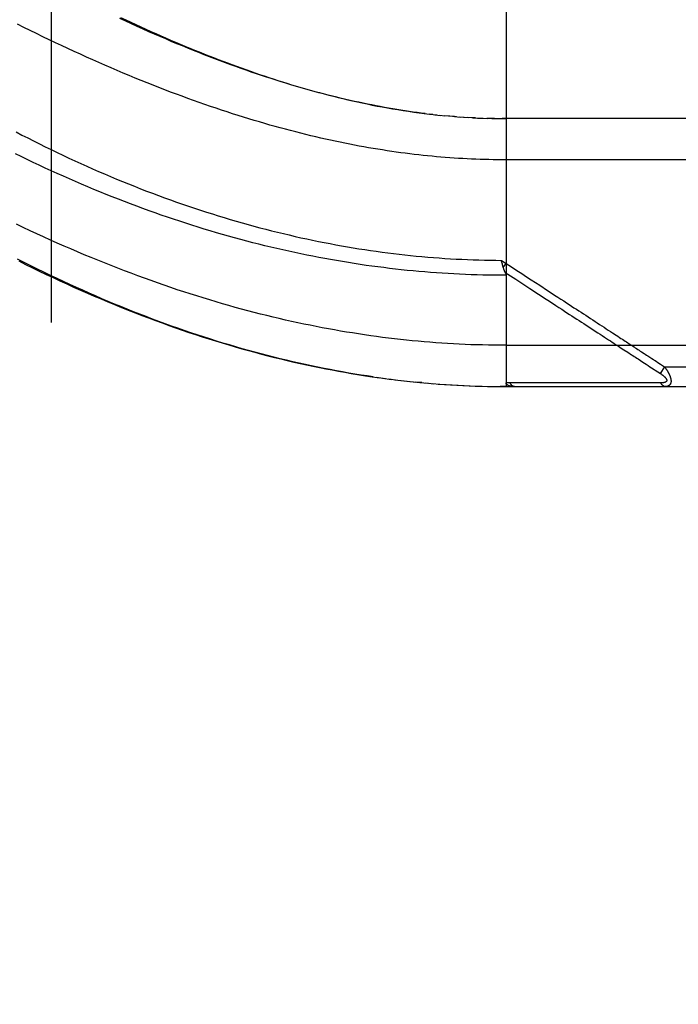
# Model space of a CAD drawing. Header units: inches. Extents: x 0 to 212, y 0 to 138.
# Tile 84 of 256: x 89.162 to 90.161, y 40.127 to 41.62. Entities that reach past the tile are written whole.
import ezdxf

# ---------------------------------------------------------------- set-up
doc = ezdxf.new("R2010")
doc.units = ezdxf.units.IN
doc.header["$LTSCALE"] = 11.6875
doc.header["$MEASUREMENT"] = 0
doc.linetypes.add('HIDDEN', pattern=[0.2, 0.1, -0.1])
doc.layers.add('DEFAULT_2', color=8, linetype='HIDDEN')
doc.layers.add('RIGHTHAND_DOOR_ASSEMBLY', color=7, linetype='CONTINUOUS')

msp = doc.modelspace()

# ---------------------------------------------------------------- linework, layer by layer
at = {"layer": 'DEFAULT_2', "color": 8, "linetype": 'HIDDEN'}
msp.add_line((89.2095, 96.0917), (89.2095, 38.9877), dxfattribs=at)
at = {"layer": 'RIGHTHAND_DOOR_ASSEMBLY', "color": 8, "linetype": 'HIDDEN'}
for p, q in [((89.8993, 41.7282), (89.8993, 41.0634)), ((89.7885, 41.4759), (89.7825, 41.4766)), ((89.7912, 41.4756), (89.8004, 41.4746)), ((89.799, 41.4748), (89.8065, 41.4741)), ((89.8138, 41.4734), (89.8063, 41.4741)), ((89.8209, 41.4728), (89.8122, 41.4735)), ((89.824, 41.4726), (89.8181, 41.473)), ((89.8209, 41.4728), (89.8298, 41.4721)), ((89.828, 41.4723), (89.8357, 41.4717)), ((89.835, 41.4718), (89.842, 41.4713)), ((89.8491, 41.471), (89.8415, 41.4714)), ((89.8531, 41.4708), (89.8473, 41.4711)), ((89.8491, 41.471), (89.8589, 41.4705)), ((89.8562, 41.4706), (89.8647, 41.4703)), ((89.8634, 41.4703), (89.8706, 41.4701)), ((89.8778, 41.4699), (89.8704, 41.4701)), ((89.882, 41.4698), (89.8762, 41.4699)), ((89.8778, 41.4699), (89.8877, 41.4697)), ((89.885, 41.4698), (89.8935, 41.4697)), ((89.8921, 41.4697), (89.8993, 41.4697)), ((90.773, 41.4697), (89.8935, 41.4697)), ((89.8923, 41.2547), (89.8993, 41.2501)), ((89.8934, 41.2504), (89.8931, 41.2516)), ((89.8937, 41.2491), (89.8934, 41.2504)), ((89.894, 41.2479), (89.8937, 41.2491)), ((89.8951, 41.2438), (89.8993, 41.2501)), ((89.9599, 41.1961), (89.9652, 41.1927)), ((90.0172, 41.1588), (90.0315, 41.1495)), ((89.8993, 41.1259), (90.803, 41.1259)), ((90.074, 41.1217), (90.078, 41.1192)), ((90.078, 41.1192), (90.0838, 41.1154)), ((90.0994, 41.1052), (90.1069, 41.1003)), ((90.1069, 41.1003), (90.1119, 41.0971)), ((90.1288, 41.1004), (90.1312, 41.0989)), ((90.1312, 41.0989), (90.1337, 41.0973)), ((90.1395, 41.0934), (90.133, 41.0834)), ((90.1337, 41.0973), (90.1364, 41.0955)), ((90.1364, 41.0955), (90.1395, 41.0934)), ((90.1395, 41.0934), (90.803, 41.0934)), ((89.7023, 41.0774), (89.7165, 41.0755)), ((89.7118, 41.0761), (89.7257, 41.0743)), ((89.7213, 41.0749), (89.735, 41.0732)), ((89.7307, 41.0737), (89.7442, 41.0721)), ((89.7402, 41.0726), (89.7534, 41.0711)), ((89.7496, 41.0715), (89.7625, 41.0702)), ((89.7717, 41.0693), (89.7625, 41.0702)), ((89.7778, 41.0688), (89.79, 41.0677)), ((89.7872, 41.068), (89.7991, 41.067)), ((89.7966, 41.0672), (89.8083, 41.0664)), ((89.8059, 41.0666), (89.8174, 41.0658)), ((89.8153, 41.066), (89.8265, 41.0653)), ((89.8247, 41.0654), (89.8356, 41.0649)), ((89.834, 41.065), (89.8447, 41.0645)), ((89.8433, 41.0646), (89.8538, 41.0642)), ((89.8527, 41.0642), (89.8629, 41.0639)), ((89.862, 41.0639), (89.872, 41.0637)), ((89.8713, 41.0637), (89.8811, 41.0635)), ((89.8807, 41.0635), (89.8902, 41.0635)), ((89.89, 41.0635), (89.8993, 41.0634)), ((89.8993, 41.0634), (89.8902, 41.0635)), ((89.8993, 41.0634), (90.773, 41.0634)), ((89.9673, 41.0691), (89.9626, 41.0691)), ((90.0502, 41.069), (90.0393, 41.069)), ((90.1028, 41.069), (90.0986, 41.069)), ((90.1065, 41.069), (90.1028, 41.069)), ((90.1131, 41.069), (90.1065, 41.069)), ((90.1177, 41.0689), (90.1131, 41.069)), ((90.1273, 41.0689), (90.1177, 41.0689)), ((90.1341, 41.0689), (90.1273, 41.0689))]:
    msp.add_line(p, q, dxfattribs=at)
for points in [[(90.803, 41.4072), (89.8927, 41.4072), (89.8862, 41.4072), (89.8796, 41.4073), (89.8731, 41.4075), (89.8665, 41.4076), (89.86, 41.4078), (89.8534, 41.4081), (89.8468, 41.4084), (89.8403, 41.4087), (89.8337, 41.409), (89.8271, 41.4094), (89.8205, 41.4098), (89.8138, 41.4103), (89.8072, 41.4108), (89.8005, 41.4114), (89.7938, 41.4119), (89.7872, 41.4126), (89.7804, 41.4132), (89.7737, 41.4139), (89.7669, 41.4147), (89.7602, 41.4154), (89.7534, 41.4163), (89.7465, 41.4171), (89.7397, 41.418), (89.7328, 41.419), (89.7259, 41.42), (89.7189, 41.421), (89.712, 41.4221), (89.705, 41.4232), (89.6979, 41.4243), (89.6909, 41.4256), (89.6838, 41.4268), (89.6766, 41.4281), (89.6695, 41.4295), (89.6623, 41.4308), (89.655, 41.4323), (89.6477, 41.4338), (89.6404, 41.4353), (89.633, 41.4369), (89.6256, 41.4385), (89.6182, 41.4402), (89.6107, 41.4419), (89.6032, 41.4437), (89.5956, 41.4456), (89.588, 41.4475), (89.5803, 41.4494), (89.5726, 41.4514), (89.5648, 41.4535), (89.557, 41.4556), (89.5492, 41.4577), (89.5413, 41.4599), (89.5333, 41.4622), (89.5253, 41.4646), (89.5173, 41.4669), (89.5092, 41.4694), (89.501, 41.4719), (89.4929, 41.4745), (89.4846, 41.4771), (89.4763, 41.4798), (89.468, 41.4825), (89.4596, 41.4853), (89.4511, 41.4882), (89.4426, 41.4911), (89.4341, 41.4941), (89.4255, 41.4972), (89.4169, 41.5003), (89.4082, 41.5035), (89.3994, 41.5067), (89.3907, 41.51), (89.3818, 41.5134), (89.3729, 41.5168), (89.364, 41.5203), (89.3551, 41.5239), (89.346, 41.5275), (89.337, 41.5312), (89.3279, 41.535), (89.3188, 41.5388), (89.3096, 41.5426), (89.3004, 41.5466), (89.2911, 41.5506), (89.2818, 41.5547), (89.2725, 41.5588), (89.2631, 41.563), (89.2538, 41.5672), (89.2443, 41.5715), (89.2349, 41.5759), (89.2254, 41.5803), (89.2159, 41.5848), (89.2064, 41.5893), (89.1969, 41.5939), (89.1873, 41.5985), (89.1778, 41.6032), (89.1682, 41.608), (89.1586, 41.6128)], [(89.7765, 41.4773), (89.7705, 41.4781), (89.7644, 41.4789), (89.7583, 41.4797), (89.7522, 41.4806), (89.7461, 41.4815), (89.7399, 41.4825), (89.7337, 41.4835), (89.7274, 41.4845), (89.7212, 41.4856), (89.7149, 41.4867), (89.7085, 41.4879), (89.7021, 41.4891), (89.6957, 41.4904), (89.6893, 41.4917), (89.6828, 41.493), (89.6762, 41.4944), (89.6697, 41.4958), (89.6631, 41.4973), (89.6564, 41.4988), (89.6497, 41.5004), (89.6429, 41.502), (89.6361, 41.5037), (89.6293, 41.5054), (89.6224, 41.5072), (89.6155, 41.509), (89.6085, 41.5109), (89.6014, 41.5129), (89.5944, 41.5148), (89.5872, 41.5169), (89.58, 41.519), (89.5728, 41.5211), (89.5655, 41.5233), (89.5582, 41.5256), (89.5508, 41.5279), (89.5433, 41.5303), (89.5358, 41.5327), (89.5283, 41.5352), (89.5207, 41.5377), (89.513, 41.5403), (89.5053, 41.543), (89.4975, 41.5457), (89.4897, 41.5485), (89.4818, 41.5513), (89.4739, 41.5543), (89.4659, 41.5572), (89.4579, 41.5603), (89.4498, 41.5634), (89.4417, 41.5665), (89.4335, 41.5697), (89.4252, 41.573), (89.4169, 41.5764), (89.4086, 41.5798), (89.4002, 41.5832), (89.3917, 41.5868), (89.3832, 41.5904), (89.3747, 41.594), (89.3661, 41.5978), (89.3575, 41.6015), (89.3488, 41.6054), (89.3401, 41.6093), (89.3313, 41.6133), (89.3225, 41.6173), (89.3137, 41.6214)], [(89.3148, 41.623), (89.3226, 41.6194), (89.3303, 41.6157), (89.338, 41.6122), (89.3457, 41.6087), (89.3533, 41.6052), (89.3608, 41.6018), (89.3683, 41.5985), (89.3757, 41.5952), (89.3831, 41.592), (89.3905, 41.5888), (89.3978, 41.5857), (89.4051, 41.5826), (89.4124, 41.5795), (89.4197, 41.5765), (89.4269, 41.5736), (89.4341, 41.5707), (89.4412, 41.5678), (89.4484, 41.565), (89.4555, 41.5622), (89.4626, 41.5595), (89.4696, 41.5568), (89.4767, 41.5542), (89.4837, 41.5516), (89.4907, 41.549), (89.4977, 41.5465), (89.5046, 41.544), (89.5116, 41.5415), (89.5186, 41.5391), (89.5255, 41.5367), (89.5324, 41.5344), (89.5394, 41.5321), (89.5463, 41.5298), (89.5532, 41.5276), (89.5602, 41.5254), (89.5671, 41.5233), (89.5741, 41.5211), (89.5811, 41.5191), (89.5881, 41.517), (89.5951, 41.515), (89.6021, 41.513), (89.6092, 41.511), (89.6162, 41.5091), (89.6233, 41.5072), (89.6304, 41.5054), (89.6376, 41.5036), (89.6448, 41.5018), (89.652, 41.5), (89.6592, 41.4983), (89.6665, 41.4967), (89.6738, 41.495), (89.6812, 41.4934), (89.6886, 41.4919), (89.6962, 41.4903), (89.7039, 41.4888), (89.7116, 41.4874), (89.7194, 41.486), (89.7273, 41.4846), (89.7353, 41.4833), (89.7432, 41.482), (89.7512, 41.4808), (89.7593, 41.4796), (89.7673, 41.4785), (89.7753, 41.4775)], [(89.7753, 41.4775), (89.7833, 41.4765), (89.7945, 41.4753)], [(89.1564, 41.4494), (89.1652, 41.4448), (89.174, 41.4403), (89.1828, 41.4358), (89.1917, 41.4314), (89.2006, 41.427), (89.2095, 41.4227), (89.2184, 41.4184), (89.2274, 41.4141), (89.2364, 41.4099), (89.2454, 41.4057), (89.2544, 41.4016), (89.2634, 41.3976), (89.2724, 41.3936), (89.2815, 41.3896), (89.2906, 41.3857), (89.2996, 41.3818), (89.3087, 41.378), (89.3178, 41.3743), (89.3269, 41.3706), (89.336, 41.367), (89.3451, 41.3634), (89.3542, 41.3599), (89.3633, 41.3564), (89.3724, 41.353), (89.3815, 41.3497), (89.3905, 41.3464), (89.3996, 41.3432), (89.4087, 41.34), (89.4178, 41.3369), (89.4268, 41.3339), (89.4359, 41.3309), (89.4449, 41.3279), (89.454, 41.3251), (89.463, 41.3223), (89.472, 41.3195), (89.4811, 41.3168), (89.4901, 41.3142), (89.499, 41.3116), (89.508, 41.3091), (89.517, 41.3066), (89.5259, 41.3042), (89.5349, 41.3019), (89.5438, 41.2996), (89.5527, 41.2974), (89.5616, 41.2953), (89.5705, 41.2932), (89.5794, 41.2911), (89.5883, 41.2891), (89.5971, 41.2872), (89.606, 41.2853), (89.6148, 41.2835), (89.6236, 41.2818), (89.6324, 41.2801), (89.6412, 41.2784), (89.65, 41.2768), (89.6588, 41.2753), (89.6675, 41.2738), (89.6763, 41.2724), (89.685, 41.2711), (89.6937, 41.2698), (89.7025, 41.2685), (89.7112, 41.2673), (89.7199, 41.2662), (89.7285, 41.2651), (89.7372, 41.2641), (89.7459, 41.2631), (89.7545, 41.2622), (89.7632, 41.2613), (89.7718, 41.2605), (89.7805, 41.2597), (89.7891, 41.259), (89.7977, 41.2584), (89.8064, 41.2578), (89.815, 41.2572), (89.8236, 41.2568), (89.8322, 41.2563), (89.8408, 41.2559), (89.8494, 41.2556), (89.858, 41.2553), (89.8666, 41.2551), (89.8752, 41.2549), (89.8837, 41.2548), (89.8923, 41.2547)], [(89.8993, 41.2321), (89.8905, 41.2321), (89.8817, 41.2322), (89.8729, 41.2323), (89.8641, 41.2325), (89.8553, 41.2327), (89.8465, 41.233), (89.8377, 41.2334), (89.8289, 41.2338), (89.8201, 41.2342), (89.8113, 41.2347), (89.8025, 41.2352), (89.7936, 41.2358), (89.7848, 41.2365), (89.776, 41.2372), (89.7671, 41.238), (89.7583, 41.2388), (89.7494, 41.2396), (89.7405, 41.2406), (89.7316, 41.2415), (89.7228, 41.2426), (89.7139, 41.2437), (89.705, 41.2448), (89.696, 41.246), (89.6871, 41.2472), (89.6782, 41.2485), (89.6692, 41.2499), (89.6603, 41.2513), (89.6513, 41.2528), (89.6423, 41.2543), (89.6333, 41.2559), (89.6243, 41.2575), (89.6153, 41.2592), (89.6063, 41.2609), (89.5972, 41.2627), (89.5882, 41.2646), (89.5791, 41.2665), (89.57, 41.2685), (89.5609, 41.2705), (89.5518, 41.2726), (89.5427, 41.2748), (89.5335, 41.277), (89.5244, 41.2792), (89.5152, 41.2815), (89.5061, 41.2839), (89.4969, 41.2864), (89.4877, 41.2889), (89.4785, 41.2914), (89.4692, 41.294), (89.46, 41.2967), (89.4508, 41.2994), (89.4415, 41.3022), (89.4323, 41.3051), (89.423, 41.308), (89.4137, 41.311), (89.4044, 41.314), (89.3951, 41.3171), (89.3858, 41.3202), (89.3765, 41.3234), (89.3672, 41.3267), (89.3579, 41.33), (89.3486, 41.3334), (89.3393, 41.3368), (89.33, 41.3403), (89.3207, 41.3439), (89.3114, 41.3475), (89.302, 41.3511), (89.2927, 41.3548), (89.2835, 41.3586), (89.2742, 41.3624), (89.2649, 41.3663), (89.2557, 41.3702), (89.2464, 41.3742), (89.2372, 41.3782), (89.228, 41.3822), (89.2188, 41.3863), (89.2096, 41.3905), (89.2005, 41.3947), (89.1914, 41.399), (89.1823, 41.4033), (89.1732, 41.4076), (89.1642, 41.412), (89.1552, 41.4164)], [(89.8993, 41.1259), (89.8904, 41.1259), (89.8815, 41.126), (89.8727, 41.1262), (89.8638, 41.1264), (89.855, 41.1266), (89.8461, 41.1269), (89.8372, 41.1273), (89.8284, 41.1277), (89.8195, 41.1281), (89.8106, 41.1286), (89.8017, 41.1292), (89.7928, 41.1298), (89.7839, 41.1305), (89.775, 41.1313), (89.766, 41.1321), (89.7571, 41.1329), (89.7481, 41.1338), (89.7391, 41.1348), (89.7301, 41.1358), (89.7211, 41.1369), (89.7121, 41.138), (89.703, 41.1392), (89.694, 41.1405), (89.6849, 41.1418), (89.6758, 41.1432), (89.6667, 41.1446), (89.6575, 41.1461), (89.6483, 41.1476), (89.6392, 41.1492), (89.6299, 41.1509), (89.6207, 41.1526), (89.6115, 41.1544), (89.6022, 41.1563), (89.5929, 41.1582), (89.5835, 41.1602), (89.5742, 41.1622), (89.5648, 41.1643), (89.5554, 41.1665), (89.5459, 41.1687), (89.5364, 41.171), (89.5269, 41.1734), (89.5174, 41.1758), (89.5079, 41.1783), (89.4983, 41.1809), (89.4887, 41.1835), (89.479, 41.1863), (89.4693, 41.189), (89.4596, 41.1919), (89.4499, 41.1948), (89.4401, 41.1977), (89.4303, 41.2008), (89.4205, 41.2039), (89.4107, 41.2071), (89.4008, 41.2103), (89.3909, 41.2137), (89.381, 41.2171), (89.371, 41.2205), (89.361, 41.2241), (89.351, 41.2277), (89.3409, 41.2314), (89.3309, 41.2351), (89.3208, 41.2389), (89.3106, 41.2428), (89.3005, 41.2468), (89.2903, 41.2508), (89.2802, 41.2549), (89.27, 41.2591), (89.2597, 41.2633), (89.2495, 41.2676), (89.2392, 41.272), (89.229, 41.2765), (89.2187, 41.281), (89.2084, 41.2856), (89.1981, 41.2902), (89.1878, 41.2949), (89.1775, 41.2997), (89.1672, 41.3046), (89.1569, 41.3095)], [(89.698, 41.078), (89.6887, 41.0794), (89.6794, 41.0809), (89.6701, 41.0824), (89.6608, 41.0839), (89.6515, 41.0856), (89.6421, 41.0873), (89.6327, 41.089), (89.6233, 41.0908), (89.6139, 41.0927), (89.6045, 41.0947), (89.595, 41.0967), (89.5855, 41.0988), (89.576, 41.101), (89.5665, 41.1032), (89.5569, 41.1055), (89.5474, 41.1079), (89.5378, 41.1103), (89.5282, 41.1129), (89.5185, 41.1154), (89.5088, 41.1181), (89.4992, 41.1208), (89.4894, 41.1236), (89.4797, 41.1265), (89.4699, 41.1294), (89.4601, 41.1324), (89.4503, 41.1355), (89.4406, 41.1387), (89.4308, 41.1418), (89.4211, 41.1451), (89.4114, 41.1484), (89.4017, 41.1518), (89.392, 41.1552), (89.3824, 41.1587), (89.3728, 41.1622), (89.3632, 41.1658), (89.3536, 41.1694), (89.344, 41.1731), (89.3344, 41.1769), (89.3248, 41.1807), (89.3152, 41.1846), (89.3056, 41.1885), (89.296, 41.1926), (89.2864, 41.1966), (89.2768, 41.2008), (89.2671, 41.205), (89.2575, 41.2093), (89.2478, 41.2136), (89.238, 41.2181), (89.2283, 41.2226), (89.2184, 41.2272), (89.2086, 41.2319), (89.1986, 41.2366), (89.1886, 41.2415), (89.1786, 41.2465), (89.1685, 41.2515), (89.1584, 41.2566)], [(89.1603, 41.2538), (89.1707, 41.2486), (89.1811, 41.2435), (89.1915, 41.2385), (89.2019, 41.2335), (89.2123, 41.2286), (89.2228, 41.2238), (89.2332, 41.219), (89.2436, 41.2143), (89.254, 41.2097), (89.2644, 41.2051), (89.2748, 41.2006), (89.2851, 41.1962), (89.2955, 41.1919), (89.3058, 41.1876), (89.3162, 41.1834), (89.3265, 41.1793), (89.3368, 41.1753), (89.3471, 41.1713), (89.3573, 41.1674), (89.3676, 41.1636), (89.3778, 41.1598), (89.388, 41.1562), (89.3982, 41.1526), (89.4083, 41.1491), (89.4185, 41.1456), (89.4286, 41.1423), (89.4386, 41.139), (89.4487, 41.1357), (89.4588, 41.1326), (89.4688, 41.1295), (89.4788, 41.1265), (89.4887, 41.1236), (89.4987, 41.1208), (89.5086, 41.118), (89.5185, 41.1153), (89.5284, 41.1127), (89.5382, 41.1101), (89.548, 41.1076), (89.5578, 41.1052), (89.5676, 41.1029), (89.5774, 41.1006), (89.5871, 41.0984), (89.5968, 41.0963), (89.6065, 41.0942), (89.6162, 41.0922), (89.6258, 41.0903), (89.6354, 41.0885), (89.6451, 41.0867), (89.6546, 41.085), (89.6642, 41.0833), (89.6738, 41.0817), (89.6833, 41.0802), (89.6928, 41.0788), (89.7073, 41.0767)], [(89.8931, 41.2516), (89.8925, 41.2541), (89.8923, 41.2547)], [(89.8951, 41.2438), (89.895, 41.2444), (89.8948, 41.245), (89.8946, 41.2456), (89.8944, 41.2461), (89.8943, 41.2467), (89.8941, 41.2473), (89.894, 41.2479)], [(89.8981, 41.2362), (89.8978, 41.2369), (89.8975, 41.2374), (89.8973, 41.2379), (89.8971, 41.2384), (89.8969, 41.2389), (89.8967, 41.2394), (89.8965, 41.24), (89.8963, 41.2405), (89.8961, 41.241), (89.8959, 41.2416), (89.8957, 41.2421), (89.8955, 41.2427), (89.8953, 41.2432), (89.8951, 41.2438)], [(89.8993, 41.2501), (89.9075, 41.2448), (89.9155, 41.2396), (89.9231, 41.2346), (89.9303, 41.2299), (89.9373, 41.2253), (89.944, 41.221), (89.9503, 41.2169)], [(89.898, 41.2365), (89.9062, 41.2311), (89.9141, 41.226), (89.9216, 41.2211), (89.9356, 41.212)], [(89.8981, 41.2362), (89.8982, 41.236), (89.8984, 41.2358), (89.8985, 41.2355), (89.8985, 41.2353), (89.8986, 41.2351), (89.8987, 41.2349), (89.8988, 41.2347), (89.8989, 41.2344), (89.8989, 41.2342), (89.899, 41.234), (89.899, 41.2338), (89.8991, 41.2336), (89.8991, 41.2334), (89.8992, 41.2331), (89.8992, 41.2329), (89.8992, 41.2327), (89.8992, 41.2325), (89.8992, 41.2323), (89.8993, 41.2321)], [(89.9356, 41.212), (89.9484, 41.2037), (89.9599, 41.1961)], [(89.9503, 41.2169), (89.9621, 41.2092), (89.9676, 41.2056), (89.9727, 41.2022), (89.9776, 41.1991), (89.9823, 41.196), (89.9867, 41.1932), (89.9908, 41.1904), (89.9948, 41.1878), (89.9986, 41.1853), (90.0023, 41.1829), (90.006, 41.1806), (90.0095, 41.1783), (90.013, 41.176), (90.0166, 41.1737), (90.0201, 41.1714), (90.0236, 41.1691), (90.0272, 41.1667), (90.0307, 41.1644), (90.0342, 41.1621), (90.0377, 41.1599), (90.0412, 41.1576), (90.0446, 41.1554), (90.0479, 41.1532), (90.0512, 41.1511), (90.0543, 41.149), (90.0575, 41.147), (90.0605, 41.145)], [(89.9652, 41.1927), (89.975, 41.1863), (89.9795, 41.1834), (89.9838, 41.1806), (89.9878, 41.1779), (89.9917, 41.1754), (89.9955, 41.1729), (89.9992, 41.1705), (90.0028, 41.1682), (90.0064, 41.1658), (90.01, 41.1635), (90.0136, 41.1612), (90.0172, 41.1588)], [(90.0315, 41.1495), (90.0385, 41.1449), (90.0418, 41.1427), (90.0451, 41.1406), (90.0484, 41.1385), (90.0515, 41.1364), (90.0546, 41.1344), (90.0575, 41.1325), (90.0603, 41.1307), (90.0629, 41.129), (90.0654, 41.1274), (90.0677, 41.1259), (90.0699, 41.1244), (90.072, 41.1231), (90.074, 41.1217)], [(90.0605, 41.145), (90.0661, 41.1413), (90.0688, 41.1396), (90.0712, 41.138), (90.0736, 41.1365), (90.0758, 41.135), (90.0779, 41.1337), (90.0799, 41.1324), (90.0819, 41.1311), (90.0838, 41.1298), (90.0857, 41.1286), (90.0876, 41.1273), (90.0895, 41.1261)], [(90.0895, 41.1261), (90.0934, 41.1236), (90.0953, 41.1223), (90.0972, 41.1211), (90.0991, 41.1198), (90.101, 41.1186), (90.1029, 41.1173), (90.1048, 41.1161)], [(90.0838, 41.1154), (90.0858, 41.1141), (90.0877, 41.1128), (90.0897, 41.1116), (90.0916, 41.1103), (90.0936, 41.109), (90.0955, 41.1078), (90.0974, 41.1065), (90.0994, 41.1052)], [(90.1048, 41.1161), (90.1086, 41.1136), (90.1105, 41.1124), (90.1123, 41.1112), (90.1141, 41.1101)], [(90.1141, 41.1101), (90.1174, 41.1079), (90.1189, 41.1069), (90.1203, 41.106)], [(90.1203, 41.106), (90.1229, 41.1043), (90.1241, 41.1035), (90.1253, 41.1027)], [(90.1253, 41.1027), (90.1276, 41.1012), (90.1288, 41.1004)], [(90.1119, 41.0971), (90.1133, 41.0962), (90.1147, 41.0953), (90.116, 41.0944)], [(90.116, 41.0944), (90.1334, 41.0831), (90.1339, 41.0828), (90.1344, 41.0825), (90.1348, 41.0822), (90.1352, 41.0819), (90.1356, 41.0816), (90.136, 41.0813), (90.1364, 41.081), (90.1367, 41.0807), (90.137, 41.0805), (90.1374, 41.0802), (90.1377, 41.08), (90.138, 41.0797), (90.1382, 41.0795), (90.1385, 41.0793), (90.1388, 41.079), (90.139, 41.0788), (90.1392, 41.0786), (90.1395, 41.0784), (90.1397, 41.0782), (90.1399, 41.078), (90.1401, 41.0778), (90.1403, 41.0776), (90.1405, 41.0774), (90.1407, 41.0772), (90.1408, 41.077), (90.141, 41.0768), (90.1411, 41.0766), (90.1413, 41.0765), (90.1414, 41.0763), (90.1415, 41.0761), (90.1417, 41.0759), (90.1418, 41.0758), (90.1419, 41.0756), (90.142, 41.0754), (90.1421, 41.0753), (90.1422, 41.0751), (90.1423, 41.0749), (90.1424, 41.0748), (90.1425, 41.0746), (90.1425, 41.0745), (90.1426, 41.0743), (90.1427, 41.0742), (90.1427, 41.074), (90.1428, 41.0739), (90.1428, 41.0738), (90.1428, 41.0736), (90.1429, 41.0735), (90.1429, 41.0733), (90.1429, 41.0732), (90.1429, 41.0731), (90.1429, 41.073), (90.1429, 41.0728), (90.1429, 41.0727), (90.1429, 41.0726), (90.1429, 41.0725), (90.1429, 41.0723), (90.1429, 41.0722), (90.1429, 41.0721), (90.1428, 41.072), (90.1428, 41.0719), (90.1428, 41.0718), (90.1427, 41.0716), (90.1427, 41.0715), (90.1426, 41.0714), (90.1425, 41.0713), (90.1425, 41.0712), (90.1424, 41.0711), (90.1423, 41.071), (90.1422, 41.0709), (90.1421, 41.0708), (90.142, 41.0707), (90.1419, 41.0706), (90.1418, 41.0706), (90.1417, 41.0705), (90.1416, 41.0704), (90.1414, 41.0703), (90.1413, 41.0702), (90.1412, 41.0701), (90.141, 41.07), (90.1408, 41.07), (90.1407, 41.0699), (90.1405, 41.0698), (90.1403, 41.0697), (90.1401, 41.0697), (90.1399, 41.0696), (90.1397, 41.0695), (90.1395, 41.0695), (90.1393, 41.0694), (90.139, 41.0693), (90.1388, 41.0693), (90.1385, 41.0692), (90.1382, 41.0692), (90.1379, 41.0691), (90.1376, 41.0691), (90.1373, 41.0691), (90.137, 41.069), (90.1366, 41.069), (90.1363, 41.0689), (90.1359, 41.0689), (90.1355, 41.0689), (90.135, 41.0689), (90.1346, 41.0689), (90.1341, 41.0689)], [(90.1395, 41.0934), (90.14, 41.0928), (90.1405, 41.0921), (90.1409, 41.0915), (90.1414, 41.0909), (90.1418, 41.0903), (90.1422, 41.0897), (90.1426, 41.0892), (90.1429, 41.0886), (90.1433, 41.0881), (90.1436, 41.0876), (90.1439, 41.087), (90.1442, 41.0865), (90.1445, 41.0861), (90.1448, 41.0856), (90.1451, 41.0851), (90.1453, 41.0846), (90.1456, 41.0842), (90.1458, 41.0837), (90.146, 41.0833), (90.1462, 41.0829), (90.1465, 41.0825), (90.1467, 41.082), (90.1468, 41.0816), (90.147, 41.0812), (90.1472, 41.0808), (90.1474, 41.0805), (90.1475, 41.0801), (90.1477, 41.0797), (90.1478, 41.0793), (90.148, 41.079), (90.1481, 41.0786), (90.1482, 41.0782), (90.1483, 41.0779), (90.1484, 41.0776), (90.1486, 41.0772), (90.1487, 41.0769), (90.1487, 41.0765), (90.1488, 41.0762), (90.1489, 41.0759), (90.149, 41.0756), (90.1491, 41.0753), (90.1491, 41.075), (90.1492, 41.0747), (90.1492, 41.0744), (90.1493, 41.0741), (90.1493, 41.0738), (90.1494, 41.0735), (90.1494, 41.0732), (90.1494, 41.0729), (90.1495, 41.0726), (90.1495, 41.0723), (90.1495, 41.0721), (90.1495, 41.0718), (90.1495, 41.0715), (90.1495, 41.0713), (90.1495, 41.071), (90.1495, 41.0708), (90.1494, 41.0705), (90.1494, 41.0703), (90.1494, 41.07), (90.1493, 41.0698), (90.1493, 41.0696), (90.1492, 41.0693), (90.1492, 41.0691), (90.1491, 41.0689), (90.1491, 41.0687), (90.149, 41.0684), (90.1489, 41.0682), (90.1488, 41.068), (90.1488, 41.0678), (90.1487, 41.0676), (90.1486, 41.0674), (90.1485, 41.0672), (90.1484, 41.067), (90.1482, 41.0668), (90.1481, 41.0666), (90.148, 41.0665), (90.1479, 41.0663), (90.1477, 41.0661), (90.1476, 41.0659), (90.1474, 41.0658), (90.1472, 41.0656), (90.1471, 41.0654), (90.1469, 41.0653), (90.1467, 41.0651), (90.1465, 41.065), (90.1463, 41.0649), (90.1461, 41.0647), (90.1458, 41.0646), (90.1456, 41.0645), (90.1453, 41.0643), (90.1451, 41.0642), (90.1448, 41.0641), (90.1445, 41.064), (90.1442, 41.0639), (90.1439, 41.0638), (90.1436, 41.0637), (90.1432, 41.0636), (90.1428, 41.0636), (90.1424, 41.0635), (90.142, 41.0635), (90.1416, 41.0634), (90.1412, 41.0634), (90.1407, 41.0634)], [(89.759, 41.0705), (89.7684, 41.0696), (89.7809, 41.0685)], [(89.9054, 41.0691), (89.9043, 41.0691), (89.9033, 41.0691), (89.9023, 41.0691), (89.9013, 41.0692), (89.9003, 41.0692), (89.8993, 41.0692)], [(89.912, 41.0634), (89.9114, 41.0634), (89.9108, 41.0634), (89.9103, 41.0635), (89.9097, 41.0635), (89.9092, 41.0635), (89.9087, 41.0636), (89.9082, 41.0636), (89.9078, 41.0637), (89.9073, 41.0637), (89.9069, 41.0638), (89.9065, 41.0639), (89.9061, 41.064), (89.9057, 41.064), (89.9054, 41.0641), (89.905, 41.0642), (89.9047, 41.0643), (89.9044, 41.0644), (89.9041, 41.0645), (89.9038, 41.0646), (89.9035, 41.0647), (89.9032, 41.0648), (89.903, 41.0649), (89.9027, 41.065), (89.9025, 41.0651), (89.9023, 41.0652), (89.9021, 41.0653), (89.9019, 41.0654), (89.9017, 41.0655), (89.9015, 41.0657), (89.9013, 41.0658), (89.9012, 41.0659), (89.901, 41.066), (89.9009, 41.0661), (89.9007, 41.0662), (89.9006, 41.0664), (89.9005, 41.0665), (89.9003, 41.0666), (89.9002, 41.0667), (89.9001, 41.0669), (89.9, 41.067), (89.8999, 41.0671), (89.8999, 41.0672), (89.8998, 41.0674), (89.8997, 41.0675), (89.8996, 41.0676), (89.8996, 41.0678), (89.8995, 41.0679), (89.8995, 41.068), (89.8994, 41.0682), (89.8994, 41.0683), (89.8993, 41.0685), (89.8993, 41.0686), (89.8993, 41.0688), (89.8993, 41.0689), (89.8993, 41.0691), (89.8993, 41.0692)], [(89.9626, 41.0691), (89.9529, 41.0691), (89.9478, 41.0691), (89.9425, 41.0691), (89.937, 41.0691), (89.9312, 41.0691), (89.9252, 41.0691), (89.9188, 41.0691), (89.9122, 41.0691), (89.9054, 41.0691)], [(89.912, 41.0634), (89.9118, 41.0634), (89.9116, 41.0634), (89.9113, 41.0635), (89.9111, 41.0635), (89.9109, 41.0636), (89.9107, 41.0636), (89.9105, 41.0637), (89.9102, 41.0638), (89.91, 41.0638), (89.9098, 41.0639), (89.9096, 41.0641), (89.9094, 41.0642), (89.9092, 41.0643), (89.9089, 41.0644), (89.9087, 41.0646), (89.9085, 41.0647), (89.9083, 41.0649), (89.9081, 41.0651), (89.9079, 41.0653), (89.9077, 41.0655), (89.9075, 41.0657), (89.9074, 41.0659), (89.9072, 41.0661), (89.907, 41.0663), (89.9068, 41.0666), (89.9066, 41.0668), (89.9065, 41.0671), (89.9063, 41.0673), (89.9061, 41.0676), (89.906, 41.0679), (89.9058, 41.0682), (89.9057, 41.0685), (89.9055, 41.0688), (89.9054, 41.0691)], [(90.015, 41.0691), (90.0111, 41.0691), (90.0073, 41.0691), (90.0034, 41.0691), (89.9996, 41.0691), (89.9959, 41.0691), (89.9921, 41.0691), (89.9882, 41.0691), (89.9843, 41.0691), (89.9803, 41.0691), (89.9761, 41.0691), (89.9673, 41.0691)], [(90.0393, 41.069), (90.0363, 41.069), (90.0331, 41.069), (90.0298, 41.069), (90.0263, 41.069), (90.015, 41.0691)], [(90.0631, 41.069), (90.0605, 41.069), (90.0579, 41.069), (90.0553, 41.069), (90.0528, 41.069), (90.0502, 41.069)], [(90.0734, 41.069), (90.0708, 41.069), (90.0682, 41.069), (90.0631, 41.069)], [(90.0811, 41.069), (90.0786, 41.069), (90.0734, 41.069)], [(90.0986, 41.069), (90.0964, 41.069), (90.0811, 41.069)], [(90.1407, 41.0634), (90.1405, 41.0634), (90.1403, 41.0634), (90.1401, 41.0635), (90.1398, 41.0635), (90.1396, 41.0635), (90.1394, 41.0636), (90.1392, 41.0637), (90.139, 41.0637), (90.1387, 41.0638), (90.1385, 41.0639), (90.1383, 41.064), (90.1381, 41.0641), (90.1379, 41.0643), (90.1377, 41.0644), (90.1375, 41.0645), (90.1373, 41.0647), (90.1371, 41.0649), (90.1369, 41.065), (90.1367, 41.0652), (90.1365, 41.0654), (90.1363, 41.0656), (90.1361, 41.0658), (90.1359, 41.066), (90.1357, 41.0662), (90.1356, 41.0665), (90.1354, 41.0667), (90.1352, 41.067), (90.1351, 41.0672), (90.1349, 41.0675), (90.1347, 41.0677), (90.1346, 41.068), (90.1344, 41.0683), (90.1343, 41.0686), (90.1341, 41.0689)]]:
    msp.add_lwpolyline(points, dxfattribs=at)

doc.saveas('drawing.dxf')
